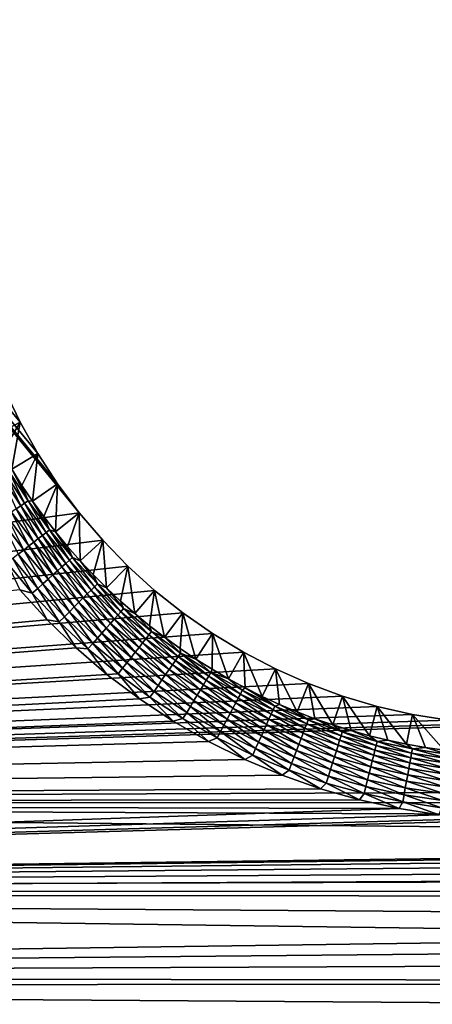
# Model space of a CAD drawing. Extents: x -255 to 255, y -598 to 598.
# Tile 118 of 201: x -112 to -84, y 50 to 118. Entities that reach past the tile are written whole.
import ezdxf

# ---------------------------------------------------------------- set-up
doc = ezdxf.new("R2010")
doc.units = 0
doc.header["$LTSCALE"] = 21.359881
for name, color, linetype in [('1', 7, 'CONTINUOUS'), ('2', 7, 'CONTINUOUS'), ('23', 7, 'CONTINUOUS'), ('46', 7, 'CONTINUOUS')]:
    doc.layers.add(name, color=color, linetype=linetype)

msp = doc.modelspace()

# ---------------------------------------------------------------- linework, layer by layer
at = {"layer": '1', "color": 7, "linetype": 'CONTINUOUS'}
for points in [[(-255, 64), (-255, 264.3), (-108.081, 84.103), (-255, 64)], [(-108.081, 84.103), (-255, 264.3), (-109.578, 86.109), (-108.081, 84.103)], [(-109.578, 86.109), (-255, 264.3), (-110.943, 88.207), (-109.578, 86.109)], [(-110.943, 88.207), (-255, 264.3), (-112.172, 90.388), (-110.943, 88.207)], [(-112.172, 90.388), (-255, 264.3), (-113.258, 92.643), (-112.172, 90.388)], [(-106.458, 82.197), (-255, 64), (-108.081, 84.103), (-106.458, 82.197)], [(-104.716, 80.398), (-255, 64), (-106.458, 82.197), (-104.716, 80.398)], [(-102.863, 78.716), (-255, 64), (-104.716, 80.398), (-102.863, 78.716)], [(-100.906, 77.155), (-255, 64), (-102.863, 78.716), (-100.906, 77.155)], [(-98.853, 75.723), (-255, 64), (-100.906, 77.155), (-98.853, 75.723)], [(-96.713, 74.425), (-255, 64), (-98.853, 75.723), (-96.713, 74.425)], [(-94.493, 73.267), (-255, 64), (-96.713, 74.425), (-94.493, 73.267)], [(-92.204, 72.254), (-255, 64), (-94.493, 73.267), (-92.204, 72.254)], [(-89.855, 71.389), (-255, 64), (-92.204, 72.254), (-89.855, 71.389)], [(-87.455, 70.677), (-255, 64), (-89.855, 71.389), (-87.455, 70.677)], [(-85.015, 70.12), (-255, 64), (-87.455, 70.677), (-85.015, 70.12)], [(-82.544, 69.721), (-255, 64), (-85.015, 70.12), (-82.544, 69.721)], [(-80.052, 69.48), (-255, 64), (-82.544, 69.721), (-80.052, 69.48)], [(-77.55, 69.4), (-255, 64), (-80.052, 69.48), (-77.55, 69.4)], [(153.05, 65.64), (-255, 64), (-77.55, 69.4), (153.05, 65.64)], [(159.183, 63.996), (-255, 64), (153.05, 65.64), (159.183, 63.996)], [(-254.849, 57.653), (-255, 64), (171.18, 59.844), (-254.849, 57.653)], [(171.18, 59.844), (-255, 64), (165.231, 62.063), (171.18, 59.844)], [(165.231, 62.063), (-255, 64), (159.183, 63.996), (165.231, 62.063)], [(177.016, 57.345), (-254.849, 57.653), (171.18, 59.844), (177.016, 57.345)], [(-254.396, 51.32), (-254.849, 57.653), (188.3, 51.528), (-254.396, 51.32)], [(188.3, 51.528), (-254.849, 57.653), (182.727, 54.571), (188.3, 51.528)], [(182.727, 54.571), (-254.849, 57.653), (177.016, 57.345), (182.727, 54.571)], [(193.721, 48.223), (-254.396, 51.32), (188.3, 51.528), (193.721, 48.223)], [(-253.642, 45.015), (-254.396, 51.32), (193.721, 48.223), (-253.642, 45.015)]]:
    msp.add_3dface(points, dxfattribs=at)
at = {"layer": '2', "color": 7, "linetype": 'CONTINUOUS'}
for points in [[(-110.311, 252.882, 7), (-112.205, 254.96, 7), (-248.416, 64, 7), (-110.311, 252.882, 7)], [(-108.293, 250.926, 7), (-110.311, 252.882, 7), (-248.416, 64, 7), (-108.293, 250.926, 7)], [(-106.159, 249.097, 7), (-108.293, 250.926, 7), (-248.416, 64, 7), (-106.159, 249.097, 7)], [(-103.916, 247.404, 7), (-106.159, 249.097, 7), (-248.416, 64, 7), (-103.916, 247.404, 7)], [(-101.573, 245.851, 7), (-103.916, 247.404, 7), (-248.416, 64, 7), (-101.573, 245.851, 7)], [(-99.139, 244.446, 7), (-101.573, 245.851, 7), (-248.416, 64, 7), (-99.139, 244.446, 7)], [(-96.623, 243.193, 7), (-99.139, 244.446, 7), (-248.416, 64, 7), (-96.623, 243.193, 7)], [(-94.035, 242.097, 7), (-96.623, 243.193, 7), (-248.416, 64, 7), (-94.035, 242.097, 7)], [(-91.384, 241.163, 7), (-94.035, 242.097, 7), (-248.416, 64, 7), (-91.384, 241.163, 7)], [(-88.681, 240.394, 7), (-91.384, 241.163, 7), (-248.416, 64, 7), (-88.681, 240.394, 7)], [(-85.935, 239.793, 7), (-88.681, 240.394, 7), (-248.416, 64, 7), (-85.935, 239.793, 7)], [(-83.158, 239.362, 7), (-85.935, 239.793, 7), (-248.416, 64, 7), (-83.158, 239.362, 7)], [(-80.359, 239.102, 7), (-83.158, 239.362, 7), (-248.416, 64, 7), (-80.359, 239.102, 7)], [(-77.55, 239.016, 7), (-80.359, 239.102, 7), (-248.416, 64, 7), (-77.55, 239.016, 7)], [(-99.139, 148.654, 7), (-77.55, 239.016, 7), (-248.416, 64, 7), (-99.139, 148.654, 7)], [(-101.573, 147.249, 7), (-99.139, 148.654, 7), (-248.416, 64, 7), (-101.573, 147.249, 7)], [(-103.916, 145.696, 7), (-101.573, 147.249, 7), (-248.416, 64, 7), (-103.916, 145.696, 7)], [(-106.159, 144.003, 7), (-103.916, 145.696, 7), (-248.416, 64, 7), (-106.159, 144.003, 7)], [(-108.293, 142.174, 7), (-106.159, 144.003, 7), (-248.416, 64, 7), (-108.293, 142.174, 7)], [(-110.311, 140.218, 7), (-108.293, 142.174, 7), (-248.416, 64, 7), (-110.311, 140.218, 7)], [(-112.205, 138.14, 7), (-110.311, 140.218, 7), (-248.416, 64, 7), (-112.205, 138.14, 7)], [(-110.311, 76.682, 7), (-112.205, 78.76, 7), (-248.416, 64, 7), (-110.311, 76.682, 7)], [(-108.293, 74.726, 7), (-110.311, 76.682, 7), (-248.416, 64, 7), (-108.293, 74.726, 7)], [(-106.159, 72.897, 7), (-108.293, 74.726, 7), (-248.416, 64, 7), (-106.159, 72.897, 7)], [(-103.916, 71.204, 7), (-106.159, 72.897, 7), (-248.416, 64, 7), (-103.916, 71.204, 7)], [(-101.573, 69.651, 7), (-103.916, 71.204, 7), (-248.416, 64, 7), (-101.573, 69.651, 7)], [(-99.139, 68.246, 7), (-101.573, 69.651, 7), (-248.416, 64, 7), (-99.139, 68.246, 7)], [(-96.623, 66.993, 7), (-99.139, 68.246, 7), (-248.416, 64, 7), (-96.623, 66.993, 7)], [(-94.035, 65.897, 7), (-96.623, 66.993, 7), (-248.416, 64, 7), (-94.035, 65.897, 7)], [(-91.384, 64.963, 7), (-94.035, 65.897, 7), (-248.416, 64, 7), (-91.384, 64.963, 7)], [(-88.681, 64.194, 7), (-91.384, 64.963, 7), (-248.416, 64, 7), (-88.681, 64.194, 7)], [(-85.935, 63.593, 7), (-88.681, 64.194, 7), (-248.416, 64, 7), (-85.935, 63.593, 7)], [(-248.272, 57.966, 7), (-85.935, 63.593, 7), (-248.416, 64, 7), (-248.272, 57.966, 7)], [(-83.158, 63.162, 7), (-85.935, 63.593, 7), (-248.272, 57.966, 7), (-83.158, 63.162, 7)], [(-80.359, 62.902, 7), (-83.158, 63.162, 7), (-248.272, 57.966, 7), (-80.359, 62.902, 7)], [(-77.55, 62.816, 7), (-80.359, 62.902, 7), (-248.272, 57.966, 7), (-77.55, 62.816, 7)], [(121.6, 62.816, 7), (-77.55, 62.816, 7), (-248.272, 57.966, 7), (121.6, 62.816, 7)], [(127.634, 62.672, 7), (121.6, 62.816, 7), (-248.272, 57.966, 7), (127.634, 62.672, 7)], [(133.655, 62.242, 7), (127.634, 62.672, 7), (-248.272, 57.966, 7), (133.655, 62.242, 7)], [(139.648, 61.525, 7), (133.655, 62.242, 7), (-248.272, 57.966, 7), (139.648, 61.525, 7)], [(145.6, 60.524, 7), (139.648, 61.525, 7), (-248.272, 57.966, 7), (145.6, 60.524, 7)], [(151.498, 59.241, 7), (145.6, 60.524, 7), (-248.272, 57.966, 7), (151.498, 59.241, 7)], [(157.328, 57.679, 7), (151.498, 59.241, 7), (-248.272, 57.966, 7), (157.328, 57.679, 7)], [(-247.842, 51.945, 7), (157.328, 57.679, 7), (-248.272, 57.966, 7), (-247.842, 51.945, 7)], [(163.077, 55.841, 7), (157.328, 57.679, 7), (-247.842, 51.945, 7), (163.077, 55.841, 7)], [(168.733, 53.732, 7), (163.077, 55.841, 7), (-247.842, 51.945, 7), (168.733, 53.732, 7)], [(174.281, 51.356, 7), (168.733, 53.732, 7), (-247.842, 51.945, 7), (174.281, 51.356, 7)], [(-247.125, 45.952, 7), (174.281, 51.356, 7), (-247.842, 51.945, 7), (-247.125, 45.952, 7)], [(179.71, 48.718, 7), (174.281, 51.356, 7), (-247.125, 45.952, 7), (179.71, 48.718, 7)]]:
    msp.add_3dface(points, dxfattribs=at)
at = {"layer": '23', "color": 7, "linetype": 'CONTINUOUS'}
for points in [[(-112.172, 90.388), (-113.258, 92.643), (-114.042, 89.412, 4.231), (-112.172, 90.388)], [(-113.413, 88.252, 4.231), (-112.172, 90.388), (-114.042, 89.412, 4.231), (-113.413, 88.252, 4.231)], [(-112.747, 87.113, 4.231), (-112.172, 90.388), (-113.413, 88.252, 4.231), (-112.747, 87.113, 4.231)], [(-110.943, 88.207), (-112.172, 90.388), (-112.747, 87.113, 4.231), (-110.943, 88.207)], [(-112.045, 85.996, 4.231), (-110.943, 88.207), (-112.747, 87.113, 4.231), (-112.045, 85.996, 4.231)], [(-111.308, 84.902, 4.231), (-110.943, 88.207), (-112.045, 85.996, 4.231), (-111.308, 84.902, 4.231)], [(-109.578, 86.109), (-110.943, 88.207), (-111.308, 84.902, 4.231), (-109.578, 86.109)], [(-110.536, 83.832, 4.231), (-109.578, 86.109), (-111.308, 84.902, 4.231), (-110.536, 83.832, 4.231)], [(-109.73, 82.787, 4.231), (-109.578, 86.109), (-110.536, 83.832, 4.231), (-109.73, 82.787, 4.231)], [(-108.081, 84.103), (-109.578, 86.109), (-109.73, 82.787, 4.231), (-108.081, 84.103)], [(-108.891, 81.769, 4.231), (-108.081, 84.103), (-109.73, 82.787, 4.231), (-108.891, 81.769, 4.231)], [(-108.019, 80.778, 4.231), (-108.081, 84.103), (-108.891, 81.769, 4.231), (-108.019, 80.778, 4.231)], [(-106.458, 82.197), (-108.081, 84.103), (-108.019, 80.778, 4.231), (-106.458, 82.197)], [(-107.117, 79.816, 4.231), (-106.458, 82.197), (-108.019, 80.778, 4.231), (-107.117, 79.816, 4.231)], [(-106.184, 78.883, 4.231), (-106.458, 82.197), (-107.117, 79.816, 4.231), (-106.184, 78.883, 4.231)], [(-104.716, 80.398), (-106.458, 82.197), (-106.184, 78.883, 4.231), (-104.716, 80.398)], [(-105.222, 77.981, 4.231), (-104.716, 80.398), (-106.184, 78.883, 4.231), (-105.222, 77.981, 4.231)], [(-104.231, 77.109, 4.231), (-104.716, 80.398), (-105.222, 77.981, 4.231), (-104.231, 77.109, 4.231)], [(-102.863, 78.716), (-104.716, 80.398), (-104.231, 77.109, 4.231), (-102.863, 78.716)], [(-103.213, 76.27, 4.231), (-102.863, 78.716), (-104.231, 77.109, 4.231), (-103.213, 76.27, 4.231)], [(-102.168, 75.464, 4.231), (-102.863, 78.716), (-103.213, 76.27, 4.231), (-102.168, 75.464, 4.231)], [(-100.906, 77.155), (-102.863, 78.716), (-102.168, 75.464, 4.231), (-100.906, 77.155)], [(-101.098, 74.692, 4.231), (-100.906, 77.155), (-102.168, 75.464, 4.231), (-101.098, 74.692, 4.231)], [(-100.004, 73.955, 4.231), (-100.906, 77.155), (-101.098, 74.692, 4.231), (-100.004, 73.955, 4.231)], [(-98.853, 75.723), (-100.906, 77.155), (-100.004, 73.955, 4.231), (-98.853, 75.723)], [(-98.887, 73.253, 4.231), (-98.853, 75.723), (-100.004, 73.955, 4.231), (-98.887, 73.253, 4.231)], [(-97.748, 72.587, 4.231), (-98.853, 75.723), (-98.887, 73.253, 4.231), (-97.748, 72.587, 4.231)], [(-96.713, 74.425), (-98.853, 75.723), (-97.748, 72.587, 4.231), (-96.713, 74.425)], [(-96.588, 71.958, 4.231), (-96.713, 74.425), (-97.748, 72.587, 4.231), (-96.588, 71.958, 4.231)], [(-94.493, 73.267), (-96.713, 74.425), (-95.408, 71.367, 4.231), (-94.493, 73.267)], [(-95.408, 71.367, 4.231), (-96.713, 74.425), (-96.588, 71.958, 4.231), (-95.408, 71.367, 4.231)], [(-94.211, 70.813, 4.231), (-94.493, 73.267), (-95.408, 71.367, 4.231), (-94.211, 70.813, 4.231)], [(-92.204, 72.254), (-94.493, 73.267), (-92.996, 70.299, 4.231), (-92.204, 72.254)], [(-92.996, 70.299, 4.231), (-94.493, 73.267), (-94.211, 70.813, 4.231), (-92.996, 70.299, 4.231)], [(-91.765, 69.823, 4.231), (-92.204, 72.254), (-92.996, 70.299, 4.231), (-91.765, 69.823, 4.231)], [(-89.855, 71.389), (-92.204, 72.254), (-90.52, 69.387, 4.231), (-89.855, 71.389)], [(-90.52, 69.387, 4.231), (-92.204, 72.254), (-91.765, 69.823, 4.231), (-90.52, 69.387, 4.231)], [(-89.261, 68.992, 4.231), (-89.855, 71.389), (-90.52, 69.387, 4.231), (-89.261, 68.992, 4.231)], [(-87.455, 70.677), (-89.855, 71.389), (-87.99, 68.637, 4.231), (-87.455, 70.677)], [(-87.99, 68.637, 4.231), (-89.855, 71.389), (-89.261, 68.992, 4.231), (-87.99, 68.637, 4.231)], [(-86.709, 68.322, 4.231), (-87.455, 70.677), (-87.99, 68.637, 4.231), (-86.709, 68.322, 4.231)], [(-85.015, 70.12), (-87.455, 70.677), (-85.418, 68.05, 4.231), (-85.015, 70.12)], [(-85.418, 68.05, 4.231), (-87.455, 70.677), (-86.709, 68.322, 4.231), (-85.418, 68.05, 4.231)], [(-84.119, 67.818, 4.231), (-85.015, 70.12), (-85.418, 68.05, 4.231), (-84.119, 67.818, 4.231)], [(-82.544, 69.721), (-85.015, 70.12), (-82.813, 67.628, 4.231), (-82.544, 69.721)], [(-82.813, 67.628, 4.231), (-85.015, 70.12), (-84.119, 67.818, 4.231), (-82.813, 67.628, 4.231)]]:
    msp.add_3dface(points, dxfattribs=at)
at = {"layer": '46', "color": 7, "linetype": 'CONTINUOUS'}
for points in [[(-113.513, 86.709, 5.459), (-112.135, 84.578, 5.459), (-113.231, 86.88, 5.078), (-113.513, 86.709, 5.459)], [(-113.513, 86.709, 5.459), (-112.437, 84.369, 5.805), (-112.135, 84.578, 5.459), (-113.513, 86.709, 5.459)], [(-113.231, 86.88, 5.078), (-111.864, 84.765, 5.078), (-112.983, 87.03, 4.666), (-113.231, 86.88, 5.078)], [(-113.231, 86.88, 5.078), (-112.135, 84.578, 5.459), (-111.864, 84.765, 5.078), (-113.231, 86.88, 5.078)], [(-112.747, 87.113, 4.231), (-112.983, 87.03, 4.666), (-111.625, 84.93, 4.666), (-112.747, 87.113, 4.231)], [(-112.983, 87.03, 4.666), (-111.864, 84.765, 5.078), (-111.625, 84.93, 4.666), (-112.983, 87.03, 4.666)], [(-112.045, 85.996, 4.231), (-112.747, 87.113, 4.231), (-111.625, 84.93, 4.666), (-112.045, 85.996, 4.231)], [(-111.308, 84.902, 4.231), (-112.045, 85.996, 4.231), (-111.625, 84.93, 4.666), (-111.308, 84.902, 4.231)], [(-112.135, 84.578, 5.459), (-110.631, 82.533, 5.459), (-111.864, 84.765, 5.078), (-112.135, 84.578, 5.459)], [(-111.864, 84.765, 5.078), (-110.371, 82.736, 5.078), (-111.625, 84.93, 4.666), (-111.864, 84.765, 5.078)], [(-111.864, 84.765, 5.078), (-110.631, 82.533, 5.459), (-110.371, 82.736, 5.078), (-111.864, 84.765, 5.078)], [(-111.308, 84.902, 4.231), (-111.625, 84.93, 4.666), (-110.143, 82.915, 4.666), (-111.308, 84.902, 4.231)], [(-111.625, 84.93, 4.666), (-110.371, 82.736, 5.078), (-110.143, 82.915, 4.666), (-111.625, 84.93, 4.666)], [(-110.536, 83.832, 4.231), (-111.308, 84.902, 4.231), (-110.143, 82.915, 4.666), (-110.536, 83.832, 4.231)], [(-113.118, 83.899, 6.378), (-111.571, 81.796, 6.378), (-112.766, 84.142, 6.112), (-113.118, 83.899, 6.378)], [(-112.766, 84.142, 6.112), (-111.234, 82.06, 6.112), (-112.437, 84.369, 5.805), (-112.766, 84.142, 6.112)], [(-112.766, 84.142, 6.112), (-111.571, 81.796, 6.378), (-111.234, 82.06, 6.112), (-112.766, 84.142, 6.112)], [(-112.437, 84.369, 5.805), (-110.919, 82.307, 5.805), (-112.135, 84.578, 5.459), (-112.437, 84.369, 5.805)], [(-112.437, 84.369, 5.805), (-111.234, 82.06, 6.112), (-110.919, 82.307, 5.805), (-112.437, 84.369, 5.805)], [(-112.135, 84.578, 5.459), (-110.919, 82.307, 5.805), (-110.631, 82.533, 5.459), (-112.135, 84.578, 5.459)], [(-113.491, 83.642, 6.599), (-111.928, 81.517, 6.599), (-113.118, 83.899, 6.378), (-113.491, 83.642, 6.599)], [(-113.491, 83.642, 6.599), (-112.3, 81.225, 6.773), (-111.928, 81.517, 6.599), (-113.491, 83.642, 6.599)], [(-113.118, 83.899, 6.378), (-111.928, 81.517, 6.599), (-111.571, 81.796, 6.378), (-113.118, 83.899, 6.378)], [(-109.73, 82.787, 4.231), (-110.536, 83.832, 4.231), (-110.143, 82.915, 4.666), (-109.73, 82.787, 4.231)], [(-110.631, 82.533, 5.459), (-109.005, 80.583, 5.459), (-110.371, 82.736, 5.078), (-110.631, 82.533, 5.459)], [(-110.371, 82.736, 5.078), (-108.758, 80.802, 5.078), (-110.143, 82.915, 4.666), (-110.371, 82.736, 5.078)], [(-110.371, 82.736, 5.078), (-109.005, 80.583, 5.459), (-108.758, 80.802, 5.078), (-110.371, 82.736, 5.078)], [(-109.73, 82.787, 4.231), (-110.143, 82.915, 4.666), (-108.541, 80.994, 4.666), (-109.73, 82.787, 4.231)], [(-110.143, 82.915, 4.666), (-108.758, 80.802, 5.078), (-108.541, 80.994, 4.666), (-110.143, 82.915, 4.666)], [(-108.891, 81.769, 4.231), (-109.73, 82.787, 4.231), (-108.541, 80.994, 4.666), (-108.891, 81.769, 4.231)], [(-111.571, 81.796, 6.378), (-109.9, 79.791, 6.378), (-111.234, 82.06, 6.112), (-111.571, 81.796, 6.378)], [(-111.234, 82.06, 6.112), (-109.579, 80.075, 6.112), (-110.919, 82.307, 5.805), (-111.234, 82.06, 6.112)], [(-111.234, 82.06, 6.112), (-109.9, 79.791, 6.378), (-109.579, 80.075, 6.112), (-111.234, 82.06, 6.112)], [(-110.919, 82.307, 5.805), (-109.28, 80.34, 5.805), (-110.631, 82.533, 5.459), (-110.919, 82.307, 5.805)], [(-110.919, 82.307, 5.805), (-109.579, 80.075, 6.112), (-109.28, 80.34, 5.805), (-110.919, 82.307, 5.805)], [(-110.631, 82.533, 5.459), (-109.28, 80.34, 5.805), (-109.005, 80.583, 5.459), (-110.631, 82.533, 5.459)], [(-112.3, 81.225, 6.773), (-110.593, 79.177, 6.773), (-111.928, 81.517, 6.599), (-112.3, 81.225, 6.773)], [(-111.928, 81.517, 6.599), (-110.239, 79.49, 6.599), (-111.571, 81.796, 6.378), (-111.928, 81.517, 6.599)], [(-111.928, 81.517, 6.599), (-110.593, 79.177, 6.773), (-110.239, 79.49, 6.599), (-111.928, 81.517, 6.599)], [(-111.571, 81.796, 6.378), (-110.239, 79.49, 6.599), (-109.9, 79.791, 6.378), (-111.571, 81.796, 6.378)], [(-108.019, 80.778, 4.231), (-108.891, 81.769, 4.231), (-108.541, 80.994, 4.666), (-108.019, 80.778, 4.231)], [(-113.077, 80.617, 6.975), (-111.331, 78.522, 6.975), (-112.684, 80.924, 6.899), (-113.077, 80.617, 6.975)], [(-113.077, 80.617, 6.975), (-112.205, 78.76, 7), (-111.331, 78.522, 6.975), (-113.077, 80.617, 6.975)], [(-112.684, 80.924, 6.899), (-110.958, 78.853, 6.899), (-112.3, 81.225, 6.773), (-112.684, 80.924, 6.899)], [(-112.684, 80.924, 6.899), (-111.331, 78.522, 6.975), (-110.958, 78.853, 6.899), (-112.684, 80.924, 6.899)], [(-112.3, 81.225, 6.773), (-110.958, 78.853, 6.899), (-110.593, 79.177, 6.773), (-112.3, 81.225, 6.773)], [(-109.28, 80.34, 5.805), (-107.525, 78.475, 5.805), (-109.005, 80.583, 5.459), (-109.28, 80.34, 5.805)], [(-109.005, 80.583, 5.459), (-107.265, 78.735, 5.459), (-108.758, 80.802, 5.078), (-109.005, 80.583, 5.459)], [(-109.005, 80.583, 5.459), (-107.525, 78.475, 5.805), (-107.265, 78.735, 5.459), (-109.005, 80.583, 5.459)], [(-108.758, 80.802, 5.078), (-107.032, 78.968, 5.078), (-108.541, 80.994, 4.666), (-108.758, 80.802, 5.078)], [(-108.758, 80.802, 5.078), (-107.265, 78.735, 5.459), (-107.032, 78.968, 5.078), (-108.758, 80.802, 5.078)], [(-108.019, 80.778, 4.231), (-108.541, 80.994, 4.666), (-106.827, 79.173, 4.666), (-108.019, 80.778, 4.231)], [(-108.541, 80.994, 4.666), (-107.032, 78.968, 5.078), (-106.827, 79.173, 4.666), (-108.541, 80.994, 4.666)], [(-107.117, 79.816, 4.231), (-108.019, 80.778, 4.231), (-106.827, 79.173, 4.666), (-107.117, 79.816, 4.231)], [(-109.9, 79.791, 6.378), (-108.11, 77.89, 6.378), (-109.579, 80.075, 6.112), (-109.9, 79.791, 6.378)], [(-109.579, 80.075, 6.112), (-107.807, 78.193, 6.112), (-109.28, 80.34, 5.805), (-109.579, 80.075, 6.112)], [(-109.579, 80.075, 6.112), (-108.11, 77.89, 6.378), (-107.807, 78.193, 6.112), (-109.579, 80.075, 6.112)], [(-109.28, 80.34, 5.805), (-107.807, 78.193, 6.112), (-107.525, 78.475, 5.805), (-109.28, 80.34, 5.805)], [(-110.593, 79.177, 6.773), (-108.765, 77.235, 6.773), (-110.239, 79.49, 6.599), (-110.593, 79.177, 6.773)], [(-110.239, 79.49, 6.599), (-108.431, 77.569, 6.599), (-109.9, 79.791, 6.378), (-110.239, 79.49, 6.599)], [(-110.239, 79.49, 6.599), (-108.765, 77.235, 6.773), (-108.431, 77.569, 6.599), (-110.239, 79.49, 6.599)], [(-109.9, 79.791, 6.378), (-108.431, 77.569, 6.599), (-108.11, 77.89, 6.378), (-109.9, 79.791, 6.378)], [(-106.184, 78.883, 4.231), (-107.117, 79.816, 4.231), (-106.827, 79.173, 4.666), (-106.184, 78.883, 4.231)], [(-112.205, 78.76, 7), (-110.311, 76.682, 7), (-111.331, 78.522, 6.975), (-112.205, 78.76, 7)], [(-111.331, 78.522, 6.975), (-109.463, 76.537, 6.975), (-110.958, 78.853, 6.899), (-111.331, 78.522, 6.975)], [(-111.331, 78.522, 6.975), (-110.311, 76.682, 7), (-109.463, 76.537, 6.975), (-111.331, 78.522, 6.975)], [(-110.958, 78.853, 6.899), (-109.11, 76.89, 6.899), (-110.593, 79.177, 6.773), (-110.958, 78.853, 6.899)], [(-110.958, 78.853, 6.899), (-109.463, 76.537, 6.975), (-109.11, 76.89, 6.899), (-110.958, 78.853, 6.899)], [(-110.593, 79.177, 6.773), (-109.11, 76.89, 6.899), (-108.765, 77.235, 6.773), (-110.593, 79.177, 6.773)], [(-107.525, 78.475, 5.805), (-105.66, 76.72, 5.805), (-107.265, 78.735, 5.459), (-107.525, 78.475, 5.805)], [(-107.265, 78.735, 5.459), (-105.417, 76.995, 5.459), (-107.032, 78.968, 5.078), (-107.265, 78.735, 5.459)], [(-107.265, 78.735, 5.459), (-105.66, 76.72, 5.805), (-105.417, 76.995, 5.459), (-107.265, 78.735, 5.459)], [(-107.032, 78.968, 5.078), (-105.198, 77.242, 5.078), (-106.827, 79.173, 4.666), (-107.032, 78.968, 5.078)], [(-107.032, 78.968, 5.078), (-105.417, 76.995, 5.459), (-105.198, 77.242, 5.078), (-107.032, 78.968, 5.078)], [(-106.184, 78.883, 4.231), (-106.827, 79.173, 4.666), (-105.006, 77.459, 4.666), (-106.184, 78.883, 4.231)], [(-106.827, 79.173, 4.666), (-105.198, 77.242, 5.078), (-105.006, 77.459, 4.666), (-106.827, 79.173, 4.666)], [(-105.222, 77.981, 4.231), (-106.184, 78.883, 4.231), (-105.006, 77.459, 4.666), (-105.222, 77.981, 4.231)], [(-108.431, 77.569, 6.599), (-106.51, 75.761, 6.599), (-108.11, 77.89, 6.378), (-108.431, 77.569, 6.599)], [(-108.11, 77.89, 6.378), (-106.209, 76.1, 6.378), (-107.807, 78.193, 6.112), (-108.11, 77.89, 6.378)], [(-108.11, 77.89, 6.378), (-106.51, 75.761, 6.599), (-106.209, 76.1, 6.378), (-108.11, 77.89, 6.378)], [(-107.807, 78.193, 6.112), (-105.925, 76.421, 6.112), (-107.525, 78.475, 5.805), (-107.807, 78.193, 6.112)], [(-107.807, 78.193, 6.112), (-106.209, 76.1, 6.378), (-105.925, 76.421, 6.112), (-107.807, 78.193, 6.112)], [(-107.525, 78.475, 5.805), (-105.925, 76.421, 6.112), (-105.66, 76.72, 5.805), (-107.525, 78.475, 5.805)], [(-104.231, 77.109, 4.231), (-105.222, 77.981, 4.231), (-105.006, 77.459, 4.666), (-104.231, 77.109, 4.231)], [(-109.11, 76.89, 6.899), (-107.147, 75.042, 6.899), (-108.765, 77.235, 6.773), (-109.11, 76.89, 6.899)], [(-108.765, 77.235, 6.773), (-106.823, 75.407, 6.773), (-108.431, 77.569, 6.599), (-108.765, 77.235, 6.773)], [(-108.765, 77.235, 6.773), (-107.147, 75.042, 6.899), (-106.823, 75.407, 6.773), (-108.765, 77.235, 6.773)], [(-108.431, 77.569, 6.599), (-106.823, 75.407, 6.773), (-106.51, 75.761, 6.599), (-108.431, 77.569, 6.599)], [(-105.417, 76.995, 5.459), (-103.467, 75.369, 5.459), (-105.198, 77.242, 5.078), (-105.417, 76.995, 5.459)], [(-105.198, 77.242, 5.078), (-103.264, 75.629, 5.078), (-105.006, 77.459, 4.666), (-105.198, 77.242, 5.078)], [(-105.198, 77.242, 5.078), (-103.467, 75.369, 5.459), (-103.264, 75.629, 5.078), (-105.198, 77.242, 5.078)], [(-104.231, 77.109, 4.231), (-105.006, 77.459, 4.666), (-103.085, 75.857, 4.666), (-104.231, 77.109, 4.231)], [(-105.006, 77.459, 4.666), (-103.264, 75.629, 5.078), (-103.085, 75.857, 4.666), (-105.006, 77.459, 4.666)], [(-110.311, 76.682, 7), (-108.293, 74.726, 7), (-109.463, 76.537, 6.975), (-110.311, 76.682, 7)], [(-109.463, 76.537, 6.975), (-107.478, 74.669, 6.975), (-109.11, 76.89, 6.899), (-109.463, 76.537, 6.975)], [(-109.463, 76.537, 6.975), (-108.293, 74.726, 7), (-107.478, 74.669, 6.975), (-109.463, 76.537, 6.975)], [(-109.11, 76.89, 6.899), (-107.478, 74.669, 6.975), (-107.147, 75.042, 6.899), (-109.11, 76.89, 6.899)], [(-105.925, 76.421, 6.112), (-103.94, 74.766, 6.112), (-105.66, 76.72, 5.805), (-105.925, 76.421, 6.112)], [(-105.66, 76.72, 5.805), (-103.693, 75.081, 5.805), (-105.417, 76.995, 5.459), (-105.66, 76.72, 5.805)], [(-105.66, 76.72, 5.805), (-103.94, 74.766, 6.112), (-103.693, 75.081, 5.805), (-105.66, 76.72, 5.805)], [(-105.417, 76.995, 5.459), (-103.693, 75.081, 5.805), (-103.467, 75.369, 5.459), (-105.417, 76.995, 5.459)], [(-103.213, 76.27, 4.231), (-104.231, 77.109, 4.231), (-103.085, 75.857, 4.666), (-103.213, 76.27, 4.231)], [(-106.51, 75.761, 6.599), (-104.483, 74.072, 6.599), (-106.209, 76.1, 6.378), (-106.51, 75.761, 6.599)], [(-106.209, 76.1, 6.378), (-104.204, 74.429, 6.378), (-105.925, 76.421, 6.112), (-106.209, 76.1, 6.378)], [(-106.209, 76.1, 6.378), (-104.483, 74.072, 6.599), (-104.204, 74.429, 6.378), (-106.209, 76.1, 6.378)], [(-105.925, 76.421, 6.112), (-104.204, 74.429, 6.378), (-103.94, 74.766, 6.112), (-105.925, 76.421, 6.112)], [(-103.264, 75.629, 5.078), (-101.235, 74.136, 5.078), (-103.085, 75.857, 4.666), (-103.264, 75.629, 5.078)], [(-102.168, 75.464, 4.231), (-103.213, 76.27, 4.231), (-103.085, 75.857, 4.666), (-102.168, 75.464, 4.231)], [(-102.168, 75.464, 4.231), (-103.085, 75.857, 4.666), (-101.07, 74.375, 4.666), (-102.168, 75.464, 4.231)], [(-103.085, 75.857, 4.666), (-101.235, 74.136, 5.078), (-101.07, 74.375, 4.666), (-103.085, 75.857, 4.666)], [(-107.147, 75.042, 6.899), (-105.076, 73.316, 6.899), (-106.823, 75.407, 6.773), (-107.147, 75.042, 6.899)], [(-106.823, 75.407, 6.773), (-104.775, 73.7, 6.773), (-106.51, 75.761, 6.599), (-106.823, 75.407, 6.773)], [(-106.823, 75.407, 6.773), (-105.076, 73.316, 6.899), (-104.775, 73.7, 6.773), (-106.823, 75.407, 6.773)], [(-106.51, 75.761, 6.599), (-104.775, 73.7, 6.773), (-104.483, 74.072, 6.599), (-106.51, 75.761, 6.599)], [(-103.693, 75.081, 5.805), (-101.631, 73.563, 5.805), (-103.467, 75.369, 5.459), (-103.693, 75.081, 5.805)], [(-103.467, 75.369, 5.459), (-101.422, 73.865, 5.459), (-103.264, 75.629, 5.078), (-103.467, 75.369, 5.459)], [(-103.467, 75.369, 5.459), (-101.631, 73.563, 5.805), (-101.422, 73.865, 5.459), (-103.467, 75.369, 5.459)], [(-103.264, 75.629, 5.078), (-101.422, 73.865, 5.459), (-101.235, 74.136, 5.078), (-103.264, 75.629, 5.078)], [(-101.098, 74.692, 4.231), (-102.168, 75.464, 4.231), (-101.07, 74.375, 4.666), (-101.098, 74.692, 4.231)], [(-108.293, 74.726, 7), (-106.159, 72.897, 7), (-107.478, 74.669, 6.975), (-108.293, 74.726, 7)], [(-107.478, 74.669, 6.975), (-105.383, 72.923, 6.975), (-107.147, 75.042, 6.899), (-107.478, 74.669, 6.975)], [(-107.478, 74.669, 6.975), (-106.159, 72.897, 7), (-105.383, 72.923, 6.975), (-107.478, 74.669, 6.975)], [(-107.147, 75.042, 6.899), (-105.383, 72.923, 6.975), (-105.076, 73.316, 6.899), (-107.147, 75.042, 6.899)], [(-104.483, 74.072, 6.599), (-102.358, 72.509, 6.599), (-104.204, 74.429, 6.378), (-104.483, 74.072, 6.599)], [(-104.204, 74.429, 6.378), (-102.101, 72.882, 6.378), (-103.94, 74.766, 6.112), (-104.204, 74.429, 6.378)], [(-104.204, 74.429, 6.378), (-102.358, 72.509, 6.599), (-102.101, 72.882, 6.378), (-104.204, 74.429, 6.378)], [(-103.94, 74.766, 6.112), (-101.858, 73.234, 6.112), (-103.693, 75.081, 5.805), (-103.94, 74.766, 6.112)], [(-103.94, 74.766, 6.112), (-102.101, 72.882, 6.378), (-101.858, 73.234, 6.112), (-103.94, 74.766, 6.112)], [(-103.693, 75.081, 5.805), (-101.858, 73.234, 6.112), (-101.631, 73.563, 5.805), (-103.693, 75.081, 5.805)], [(-100.004, 73.955, 4.231), (-101.098, 74.692, 4.231), (-101.07, 74.375, 4.666), (-100.004, 73.955, 4.231)], [(-104.775, 73.7, 6.773), (-102.627, 72.12, 6.773), (-104.483, 74.072, 6.599), (-104.775, 73.7, 6.773)], [(-104.483, 74.072, 6.599), (-102.627, 72.12, 6.773), (-102.358, 72.509, 6.599), (-104.483, 74.072, 6.599)], [(-101.631, 73.563, 5.805), (-99.48, 72.173, 5.805), (-101.422, 73.865, 5.459), (-101.631, 73.563, 5.805)], [(-101.422, 73.865, 5.459), (-99.291, 72.487, 5.459), (-101.235, 74.136, 5.078), (-101.422, 73.865, 5.459)], [(-101.422, 73.865, 5.459), (-99.48, 72.173, 5.805), (-99.291, 72.487, 5.459), (-101.422, 73.865, 5.459)], [(-101.235, 74.136, 5.078), (-99.12, 72.769, 5.078), (-101.07, 74.375, 4.666), (-101.235, 74.136, 5.078)], [(-101.235, 74.136, 5.078), (-99.291, 72.487, 5.459), (-99.12, 72.769, 5.078), (-101.235, 74.136, 5.078)], [(-100.004, 73.955, 4.231), (-101.07, 74.375, 4.666), (-98.97, 73.017, 4.666), (-100.004, 73.955, 4.231)], [(-101.07, 74.375, 4.666), (-99.12, 72.769, 5.078), (-98.97, 73.017, 4.666), (-101.07, 74.375, 4.666)], [(-98.887, 73.253, 4.231), (-100.004, 73.955, 4.231), (-98.97, 73.017, 4.666), (-98.887, 73.253, 4.231)], [(-105.383, 72.923, 6.975), (-103.187, 71.308, 6.975), (-105.076, 73.316, 6.899), (-105.383, 72.923, 6.975)], [(-105.076, 73.316, 6.899), (-102.904, 71.718, 6.899), (-104.775, 73.7, 6.773), (-105.076, 73.316, 6.899)], [(-105.076, 73.316, 6.899), (-103.187, 71.308, 6.975), (-102.904, 71.718, 6.899), (-105.076, 73.316, 6.899)], [(-104.775, 73.7, 6.773), (-102.904, 71.718, 6.899), (-102.627, 72.12, 6.773), (-104.775, 73.7, 6.773)], [(-102.101, 72.882, 6.378), (-99.909, 71.464, 6.378), (-101.858, 73.234, 6.112), (-102.101, 72.882, 6.378)], [(-101.858, 73.234, 6.112), (-99.687, 71.831, 6.112), (-101.631, 73.563, 5.805), (-101.858, 73.234, 6.112)], [(-101.858, 73.234, 6.112), (-99.909, 71.464, 6.378), (-99.687, 71.831, 6.112), (-101.858, 73.234, 6.112)], [(-101.631, 73.563, 5.805), (-99.687, 71.831, 6.112), (-99.48, 72.173, 5.805), (-101.631, 73.563, 5.805)], [(-97.748, 72.587, 4.231), (-98.887, 73.253, 4.231), (-98.97, 73.017, 4.666), (-97.748, 72.587, 4.231)], [(-106.159, 72.897, 7), (-103.916, 71.204, 7), (-105.383, 72.923, 6.975), (-106.159, 72.897, 7)], [(-105.383, 72.923, 6.975), (-103.916, 71.204, 7), (-103.187, 71.308, 6.975), (-105.383, 72.923, 6.975)], [(-102.627, 72.12, 6.773), (-100.388, 70.672, 6.773), (-102.358, 72.509, 6.599), (-102.627, 72.12, 6.773)], [(-102.358, 72.509, 6.599), (-100.143, 71.076, 6.599), (-102.101, 72.882, 6.378), (-102.358, 72.509, 6.599)], [(-102.358, 72.509, 6.599), (-100.388, 70.672, 6.773), (-100.143, 71.076, 6.599), (-102.358, 72.509, 6.599)], [(-102.101, 72.882, 6.378), (-100.143, 71.076, 6.599), (-99.909, 71.464, 6.378), (-102.101, 72.882, 6.378)], [(-99.48, 72.173, 5.805), (-97.25, 70.915, 5.805), (-99.291, 72.487, 5.459), (-99.48, 72.173, 5.805)], [(-99.291, 72.487, 5.459), (-97.08, 71.24, 5.459), (-99.12, 72.769, 5.078), (-99.291, 72.487, 5.459)], [(-99.291, 72.487, 5.459), (-97.25, 70.915, 5.805), (-97.08, 71.24, 5.459), (-99.291, 72.487, 5.459)], [(-99.12, 72.769, 5.078), (-96.926, 71.532, 5.078), (-98.97, 73.017, 4.666), (-99.12, 72.769, 5.078)], [(-99.12, 72.769, 5.078), (-97.08, 71.24, 5.459), (-96.926, 71.532, 5.078), (-99.12, 72.769, 5.078)], [(-97.748, 72.587, 4.231), (-98.97, 73.017, 4.666), (-96.791, 71.788, 4.666), (-97.748, 72.587, 4.231)], [(-98.97, 73.017, 4.666), (-96.926, 71.532, 5.078), (-96.791, 71.788, 4.666), (-98.97, 73.017, 4.666)], [(-96.588, 71.958, 4.231), (-97.748, 72.587, 4.231), (-96.791, 71.788, 4.666), (-96.588, 71.958, 4.231)], [(-103.187, 71.308, 6.975), (-100.898, 69.828, 6.975), (-102.904, 71.718, 6.899), (-103.187, 71.308, 6.975)], [(-102.904, 71.718, 6.899), (-100.64, 70.254, 6.899), (-102.627, 72.12, 6.773), (-102.904, 71.718, 6.899)], [(-102.904, 71.718, 6.899), (-100.898, 69.828, 6.975), (-100.64, 70.254, 6.899), (-102.904, 71.718, 6.899)], [(-102.627, 72.12, 6.773), (-100.64, 70.254, 6.899), (-100.388, 70.672, 6.773), (-102.627, 72.12, 6.773)], [(-99.909, 71.464, 6.378), (-97.635, 70.182, 6.378), (-99.687, 71.831, 6.112), (-99.909, 71.464, 6.378)], [(-99.687, 71.831, 6.112), (-97.436, 70.561, 6.112), (-99.48, 72.173, 5.805), (-99.687, 71.831, 6.112)], [(-99.687, 71.831, 6.112), (-97.635, 70.182, 6.378), (-97.436, 70.561, 6.112), (-99.687, 71.831, 6.112)], [(-99.48, 72.173, 5.805), (-97.436, 70.561, 6.112), (-97.25, 70.915, 5.805), (-99.48, 72.173, 5.805)], [(-96.926, 71.532, 5.078), (-94.662, 70.429, 5.078), (-96.791, 71.788, 4.666), (-96.926, 71.532, 5.078)], [(-96.588, 71.958, 4.231), (-96.791, 71.788, 4.666), (-94.543, 70.694, 4.666), (-96.588, 71.958, 4.231)], [(-96.791, 71.788, 4.666), (-94.662, 70.429, 5.078), (-94.543, 70.694, 4.666), (-96.791, 71.788, 4.666)], [(-95.408, 71.367, 4.231), (-96.588, 71.958, 4.231), (-94.543, 70.694, 4.666), (-95.408, 71.367, 4.231)], [(-103.916, 71.204, 7), (-101.573, 69.651, 7), (-103.187, 71.308, 6.975), (-103.916, 71.204, 7)], [(-103.187, 71.308, 6.975), (-101.573, 69.651, 7), (-100.898, 69.828, 6.975), (-103.187, 71.308, 6.975)], [(-100.388, 70.672, 6.773), (-98.065, 69.362, 6.773), (-100.143, 71.076, 6.599), (-100.388, 70.672, 6.773)], [(-100.143, 71.076, 6.599), (-97.845, 69.781, 6.599), (-99.909, 71.464, 6.378), (-100.143, 71.076, 6.599)], [(-100.143, 71.076, 6.599), (-98.065, 69.362, 6.773), (-97.845, 69.781, 6.599), (-100.143, 71.076, 6.599)], [(-99.909, 71.464, 6.378), (-97.845, 69.781, 6.599), (-97.635, 70.182, 6.378), (-99.909, 71.464, 6.378)], [(-97.25, 70.915, 5.805), (-94.948, 69.794, 5.805), (-97.08, 71.24, 5.459), (-97.25, 70.915, 5.805)], [(-97.08, 71.24, 5.459), (-94.797, 70.128, 5.459), (-96.926, 71.532, 5.078), (-97.08, 71.24, 5.459)], [(-97.08, 71.24, 5.459), (-94.948, 69.794, 5.805), (-94.797, 70.128, 5.459), (-97.08, 71.24, 5.459)], [(-96.926, 71.532, 5.078), (-94.797, 70.128, 5.459), (-94.662, 70.429, 5.078), (-96.926, 71.532, 5.078)], [(-94.211, 70.813, 4.231), (-95.408, 71.367, 4.231), (-94.543, 70.694, 4.666), (-94.211, 70.813, 4.231)], [(-100.64, 70.254, 6.899), (-98.292, 68.929, 6.899), (-100.388, 70.672, 6.773), (-100.64, 70.254, 6.899)], [(-100.388, 70.672, 6.773), (-98.292, 68.929, 6.899), (-98.065, 69.362, 6.773), (-100.388, 70.672, 6.773)], [(-97.635, 70.182, 6.378), (-95.288, 69.039, 6.378), (-97.436, 70.561, 6.112), (-97.635, 70.182, 6.378)], [(-97.436, 70.561, 6.112), (-95.112, 69.43, 6.112), (-97.25, 70.915, 5.805), (-97.436, 70.561, 6.112)], [(-97.436, 70.561, 6.112), (-95.288, 69.039, 6.378), (-95.112, 69.43, 6.112), (-97.436, 70.561, 6.112)], [(-97.25, 70.915, 5.805), (-95.112, 69.43, 6.112), (-94.948, 69.794, 5.805), (-97.25, 70.915, 5.805)], [(-94.797, 70.128, 5.459), (-92.452, 69.157, 5.459), (-94.662, 70.429, 5.078), (-94.797, 70.128, 5.459)], [(-94.662, 70.429, 5.078), (-92.335, 69.465, 5.078), (-94.543, 70.694, 4.666), (-94.662, 70.429, 5.078)], [(-94.662, 70.429, 5.078), (-92.452, 69.157, 5.459), (-92.335, 69.465, 5.078), (-94.662, 70.429, 5.078)], [(-94.211, 70.813, 4.231), (-94.543, 70.694, 4.666), (-92.232, 69.736, 4.666), (-94.211, 70.813, 4.231)], [(-94.543, 70.694, 4.666), (-92.335, 69.465, 5.078), (-92.232, 69.736, 4.666), (-94.543, 70.694, 4.666)], [(-92.996, 70.299, 4.231), (-94.211, 70.813, 4.231), (-92.232, 69.736, 4.666), (-92.996, 70.299, 4.231)], [(-101.573, 69.651, 7), (-99.139, 68.246, 7), (-100.898, 69.828, 6.975), (-101.573, 69.651, 7)], [(-100.898, 69.828, 6.975), (-98.524, 68.488, 6.975), (-100.64, 70.254, 6.899), (-100.898, 69.828, 6.975)], [(-100.898, 69.828, 6.975), (-99.139, 68.246, 7), (-98.524, 68.488, 6.975), (-100.898, 69.828, 6.975)], [(-100.64, 70.254, 6.899), (-98.524, 68.488, 6.975), (-98.292, 68.929, 6.899), (-100.64, 70.254, 6.899)], [(-98.065, 69.362, 6.773), (-95.668, 68.194, 6.773), (-97.845, 69.781, 6.599), (-98.065, 69.362, 6.773)], [(-97.845, 69.781, 6.599), (-95.473, 68.626, 6.599), (-97.635, 70.182, 6.378), (-97.845, 69.781, 6.599)], [(-97.845, 69.781, 6.599), (-95.668, 68.194, 6.773), (-95.473, 68.626, 6.599), (-97.845, 69.781, 6.599)], [(-97.635, 70.182, 6.378), (-95.473, 68.626, 6.599), (-95.288, 69.039, 6.378), (-97.635, 70.182, 6.378)], [(-95.112, 69.43, 6.112), (-92.724, 68.44, 6.112), (-94.948, 69.794, 5.805), (-95.112, 69.43, 6.112)], [(-94.948, 69.794, 5.805), (-92.582, 68.814, 5.805), (-94.797, 70.128, 5.459), (-94.948, 69.794, 5.805)], [(-94.948, 69.794, 5.805), (-92.724, 68.44, 6.112), (-92.582, 68.814, 5.805), (-94.948, 69.794, 5.805)], [(-94.797, 70.128, 5.459), (-92.582, 68.814, 5.805), (-92.452, 69.157, 5.459), (-94.797, 70.128, 5.459)], [(-91.765, 69.823, 4.231), (-92.996, 70.299, 4.231), (-92.232, 69.736, 4.666), (-91.765, 69.823, 4.231)], [(-92.335, 69.465, 5.078), (-89.954, 68.644, 5.078), (-92.232, 69.736, 4.666), (-92.335, 69.465, 5.078)], [(-91.765, 69.823, 4.231), (-92.232, 69.736, 4.666), (-89.868, 68.921, 4.666), (-91.765, 69.823, 4.231)], [(-92.232, 69.736, 4.666), (-89.954, 68.644, 5.078), (-89.868, 68.921, 4.666), (-92.232, 69.736, 4.666)], [(-90.52, 69.387, 4.231), (-91.765, 69.823, 4.231), (-89.868, 68.921, 4.666), (-90.52, 69.387, 4.231)], [(-98.292, 68.929, 6.899), (-95.868, 67.749, 6.899), (-98.065, 69.362, 6.773), (-98.292, 68.929, 6.899)], [(-98.065, 69.362, 6.773), (-95.868, 67.749, 6.899), (-95.668, 68.194, 6.773), (-98.065, 69.362, 6.773)], [(-95.473, 68.626, 6.599), (-93.036, 67.616, 6.599), (-95.288, 69.039, 6.378), (-95.473, 68.626, 6.599)], [(-95.288, 69.039, 6.378), (-92.876, 68.04, 6.378), (-95.112, 69.43, 6.112), (-95.288, 69.039, 6.378)], [(-95.288, 69.039, 6.378), (-93.036, 67.616, 6.599), (-92.876, 68.04, 6.378), (-95.288, 69.039, 6.378)], [(-95.112, 69.43, 6.112), (-92.876, 68.04, 6.378), (-92.724, 68.44, 6.112), (-95.112, 69.43, 6.112)], [(-92.582, 68.814, 5.805), (-90.161, 67.979, 5.805), (-92.452, 69.157, 5.459), (-92.582, 68.814, 5.805)], [(-92.452, 69.157, 5.459), (-90.052, 68.329, 5.459), (-92.335, 69.465, 5.078), (-92.452, 69.157, 5.459)], [(-92.452, 69.157, 5.459), (-90.161, 67.979, 5.805), (-90.052, 68.329, 5.459), (-92.452, 69.157, 5.459)], [(-92.335, 69.465, 5.078), (-90.052, 68.329, 5.459), (-89.954, 68.644, 5.078), (-92.335, 69.465, 5.078)], [(-89.261, 68.992, 4.231), (-90.52, 69.387, 4.231), (-89.868, 68.921, 4.666), (-89.261, 68.992, 4.231)], [(-89.261, 68.992, 4.231), (-89.868, 68.921, 4.666), (-87.459, 68.249, 4.666), (-89.261, 68.992, 4.231)], [(-87.99, 68.637, 4.231), (-89.261, 68.992, 4.231), (-87.459, 68.249, 4.666), (-87.99, 68.637, 4.231)], [(-99.139, 68.246, 7), (-96.623, 66.993, 7), (-98.524, 68.488, 6.975), (-99.139, 68.246, 7)], [(-98.524, 68.488, 6.975), (-96.072, 67.295, 6.975), (-98.292, 68.929, 6.899), (-98.524, 68.488, 6.975)], [(-98.524, 68.488, 6.975), (-96.623, 66.993, 7), (-96.072, 67.295, 6.975), (-98.524, 68.488, 6.975)], [(-98.292, 68.929, 6.899), (-96.072, 67.295, 6.975), (-95.868, 67.749, 6.899), (-98.292, 68.929, 6.899)], [(-95.668, 68.194, 6.773), (-93.204, 67.174, 6.773), (-95.473, 68.626, 6.599), (-95.668, 68.194, 6.773)], [(-95.473, 68.626, 6.599), (-93.204, 67.174, 6.773), (-93.036, 67.616, 6.599), (-95.473, 68.626, 6.599)], [(-92.876, 68.04, 6.378), (-90.408, 67.188, 6.378), (-92.724, 68.44, 6.112), (-92.876, 68.04, 6.378)], [(-92.724, 68.44, 6.112), (-90.28, 67.597, 6.112), (-92.582, 68.814, 5.805), (-92.724, 68.44, 6.112)], [(-92.724, 68.44, 6.112), (-90.408, 67.188, 6.378), (-90.28, 67.597, 6.112), (-92.724, 68.44, 6.112)], [(-92.582, 68.814, 5.805), (-90.28, 67.597, 6.112), (-90.161, 67.979, 5.805), (-92.582, 68.814, 5.805)], [(-90.161, 67.979, 5.805), (-87.695, 67.291, 5.805), (-90.052, 68.329, 5.459), (-90.161, 67.979, 5.805)], [(-90.052, 68.329, 5.459), (-87.607, 67.647, 5.459), (-89.954, 68.644, 5.078), (-90.052, 68.329, 5.459)], [(-90.052, 68.329, 5.459), (-87.695, 67.291, 5.805), (-87.607, 67.647, 5.459), (-90.052, 68.329, 5.459)], [(-89.954, 68.644, 5.078), (-87.528, 67.967, 5.078), (-89.868, 68.921, 4.666), (-89.954, 68.644, 5.078)], [(-89.954, 68.644, 5.078), (-87.607, 67.647, 5.459), (-87.528, 67.967, 5.078), (-89.954, 68.644, 5.078)], [(-89.868, 68.921, 4.666), (-87.528, 67.967, 5.078), (-87.459, 68.249, 4.666), (-89.868, 68.921, 4.666)], [(-86.709, 68.322, 4.231), (-87.99, 68.637, 4.231), (-87.459, 68.249, 4.666), (-86.709, 68.322, 4.231)], [(-86.709, 68.322, 4.231), (-87.459, 68.249, 4.666), (-85.013, 67.724, 4.666), (-86.709, 68.322, 4.231)], [(-85.418, 68.05, 4.231), (-86.709, 68.322, 4.231), (-85.013, 67.724, 4.666), (-85.418, 68.05, 4.231)], [(-96.072, 67.295, 6.975), (-93.554, 66.252, 6.975), (-95.868, 67.749, 6.899), (-96.072, 67.295, 6.975)], [(-95.868, 67.749, 6.899), (-93.377, 66.717, 6.899), (-95.668, 68.194, 6.773), (-95.868, 67.749, 6.899)], [(-95.868, 67.749, 6.899), (-93.554, 66.252, 6.975), (-93.377, 66.717, 6.899), (-95.868, 67.749, 6.899)], [(-95.668, 68.194, 6.773), (-93.377, 66.717, 6.899), (-93.204, 67.174, 6.773), (-95.668, 68.194, 6.773)], [(-93.204, 67.174, 6.773), (-90.683, 66.304, 6.773), (-93.036, 67.616, 6.599), (-93.204, 67.174, 6.773)], [(-93.036, 67.616, 6.599), (-90.542, 66.756, 6.599), (-92.876, 68.04, 6.378), (-93.036, 67.616, 6.599)], [(-93.036, 67.616, 6.599), (-90.683, 66.304, 6.773), (-90.542, 66.756, 6.599), (-93.036, 67.616, 6.599)], [(-92.876, 68.04, 6.378), (-90.542, 66.756, 6.599), (-90.408, 67.188, 6.378), (-92.876, 68.04, 6.378)], [(-90.408, 67.188, 6.378), (-87.893, 66.487, 6.378), (-90.28, 67.597, 6.112), (-90.408, 67.188, 6.378)], [(-90.28, 67.597, 6.112), (-87.79, 66.903, 6.112), (-90.161, 67.979, 5.805), (-90.28, 67.597, 6.112)], [(-90.28, 67.597, 6.112), (-87.893, 66.487, 6.378), (-87.79, 66.903, 6.112), (-90.28, 67.597, 6.112)], [(-90.161, 67.979, 5.805), (-87.79, 66.903, 6.112), (-87.695, 67.291, 5.805), (-90.161, 67.979, 5.805)], [(-87.695, 67.291, 5.805), (-85.191, 66.754, 5.805), (-87.607, 67.647, 5.459), (-87.695, 67.291, 5.805)], [(-87.607, 67.647, 5.459), (-85.125, 67.114, 5.459), (-87.528, 67.967, 5.078), (-87.607, 67.647, 5.459)], [(-87.607, 67.647, 5.459), (-85.191, 66.754, 5.805), (-85.125, 67.114, 5.459), (-87.607, 67.647, 5.459)], [(-87.528, 67.967, 5.078), (-85.066, 67.439, 5.078), (-87.459, 68.249, 4.666), (-87.528, 67.967, 5.078)], [(-87.528, 67.967, 5.078), (-85.125, 67.114, 5.459), (-85.066, 67.439, 5.078), (-87.528, 67.967, 5.078)], [(-87.459, 68.249, 4.666), (-85.066, 67.439, 5.078), (-85.013, 67.724, 4.666), (-87.459, 68.249, 4.666)], [(-84.119, 67.818, 4.231), (-85.418, 68.05, 4.231), (-85.013, 67.724, 4.666), (-84.119, 67.818, 4.231)], [(-85.066, 67.439, 5.078), (-82.576, 67.06, 5.078), (-85.013, 67.724, 4.666), (-85.066, 67.439, 5.078)], [(-84.119, 67.818, 4.231), (-85.013, 67.724, 4.666), (-82.541, 67.348, 4.666), (-84.119, 67.818, 4.231)], [(-85.013, 67.724, 4.666), (-82.576, 67.06, 5.078), (-82.541, 67.348, 4.666), (-85.013, 67.724, 4.666)], [(-82.813, 67.628, 4.231), (-84.119, 67.818, 4.231), (-82.541, 67.348, 4.666), (-82.813, 67.628, 4.231)], [(-96.623, 66.993, 7), (-94.035, 65.897, 7), (-96.072, 67.295, 6.975), (-96.623, 66.993, 7)], [(-96.072, 67.295, 6.975), (-94.035, 65.897, 7), (-93.554, 66.252, 6.975), (-96.072, 67.295, 6.975)], [(-93.377, 66.717, 6.899), (-90.828, 65.838, 6.899), (-93.204, 67.174, 6.773), (-93.377, 66.717, 6.899)], [(-93.204, 67.174, 6.773), (-90.828, 65.838, 6.899), (-90.683, 66.304, 6.773), (-93.204, 67.174, 6.773)], [(-90.542, 66.756, 6.599), (-88.001, 66.047, 6.599), (-90.408, 67.188, 6.378), (-90.542, 66.756, 6.599)], [(-90.408, 67.188, 6.378), (-88.001, 66.047, 6.599), (-87.893, 66.487, 6.378), (-90.408, 67.188, 6.378)], [(-87.893, 66.487, 6.378), (-85.34, 65.939, 6.378), (-87.79, 66.903, 6.112), (-87.893, 66.487, 6.378)], [(-87.79, 66.903, 6.112), (-85.263, 66.361, 6.112), (-87.695, 67.291, 5.805), (-87.79, 66.903, 6.112)], [(-87.79, 66.903, 6.112), (-85.34, 65.939, 6.378), (-85.263, 66.361, 6.112), (-87.79, 66.903, 6.112)], [(-87.695, 67.291, 5.805), (-85.263, 66.361, 6.112), (-85.191, 66.754, 5.805), (-87.695, 67.291, 5.805)], [(-85.191, 66.754, 5.805), (-82.66, 66.368, 5.805), (-85.125, 67.114, 5.459), (-85.191, 66.754, 5.805)], [(-85.125, 67.114, 5.459), (-82.615, 66.732, 5.459), (-85.066, 67.439, 5.078), (-85.125, 67.114, 5.459)], [(-85.125, 67.114, 5.459), (-82.66, 66.368, 5.805), (-82.615, 66.732, 5.459), (-85.125, 67.114, 5.459)], [(-85.066, 67.439, 5.078), (-82.615, 66.732, 5.459), (-82.576, 67.06, 5.078), (-85.066, 67.439, 5.078)], [(-94.035, 65.897, 7), (-91.384, 64.963, 7), (-93.554, 66.252, 6.975), (-94.035, 65.897, 7)], [(-93.554, 66.252, 6.975), (-90.977, 65.362, 6.975), (-93.377, 66.717, 6.899), (-93.554, 66.252, 6.975)], [(-93.554, 66.252, 6.975), (-91.384, 64.963, 7), (-90.977, 65.362, 6.975), (-93.554, 66.252, 6.975)], [(-93.377, 66.717, 6.899), (-90.977, 65.362, 6.975), (-90.828, 65.838, 6.899), (-93.377, 66.717, 6.899)], [(-90.828, 65.838, 6.899), (-88.231, 65.114, 6.899), (-90.683, 66.304, 6.773), (-90.828, 65.838, 6.899)], [(-90.683, 66.304, 6.773), (-88.115, 65.588, 6.773), (-90.542, 66.756, 6.599), (-90.683, 66.304, 6.773)], [(-90.683, 66.304, 6.773), (-88.231, 65.114, 6.899), (-88.115, 65.588, 6.773), (-90.683, 66.304, 6.773)], [(-90.542, 66.756, 6.599), (-88.115, 65.588, 6.773), (-88.001, 66.047, 6.599), (-90.542, 66.756, 6.599)], [(-88.001, 66.047, 6.599), (-85.422, 65.494, 6.599), (-87.893, 66.487, 6.378), (-88.001, 66.047, 6.599)], [(-87.893, 66.487, 6.378), (-85.422, 65.494, 6.599), (-85.34, 65.939, 6.378), (-87.893, 66.487, 6.378)], [(-85.34, 65.939, 6.378), (-82.759, 65.546, 6.378), (-85.263, 66.361, 6.112), (-85.34, 65.939, 6.378)], [(-85.263, 66.361, 6.112), (-82.708, 65.972, 6.112), (-85.191, 66.754, 5.805), (-85.263, 66.361, 6.112)], [(-85.263, 66.361, 6.112), (-82.759, 65.546, 6.378), (-82.708, 65.972, 6.112), (-85.263, 66.361, 6.112)], [(-85.191, 66.754, 5.805), (-82.708, 65.972, 6.112), (-82.66, 66.368, 5.805), (-85.191, 66.754, 5.805)], [(-90.977, 65.362, 6.975), (-88.351, 64.63, 6.975), (-90.828, 65.838, 6.899), (-90.977, 65.362, 6.975)], [(-90.828, 65.838, 6.899), (-88.351, 64.63, 6.975), (-88.231, 65.114, 6.899), (-90.828, 65.838, 6.899)], [(-88.231, 65.114, 6.899), (-85.595, 64.548, 6.899), (-88.115, 65.588, 6.773), (-88.231, 65.114, 6.899)], [(-88.115, 65.588, 6.773), (-85.507, 65.028, 6.773), (-88.001, 66.047, 6.599), (-88.115, 65.588, 6.773)], [(-88.115, 65.588, 6.773), (-85.595, 64.548, 6.899), (-85.507, 65.028, 6.773), (-88.115, 65.588, 6.773)], [(-88.001, 66.047, 6.599), (-85.507, 65.028, 6.773), (-85.422, 65.494, 6.599), (-88.001, 66.047, 6.599)], [(-85.422, 65.494, 6.599), (-82.814, 65.097, 6.599), (-85.34, 65.939, 6.378), (-85.422, 65.494, 6.599)], [(-85.34, 65.939, 6.378), (-82.814, 65.097, 6.599), (-82.759, 65.546, 6.378), (-85.34, 65.939, 6.378)], [(-91.384, 64.963, 7), (-88.681, 64.194, 7), (-90.977, 65.362, 6.975), (-91.384, 64.963, 7)], [(-90.977, 65.362, 6.975), (-88.681, 64.194, 7), (-88.351, 64.63, 6.975), (-90.977, 65.362, 6.975)], [(-88.351, 64.63, 6.975), (-85.685, 64.058, 6.975), (-88.231, 65.114, 6.899), (-88.351, 64.63, 6.975)], [(-88.231, 65.114, 6.899), (-85.685, 64.058, 6.975), (-85.595, 64.548, 6.899), (-88.231, 65.114, 6.899)], [(-85.595, 64.548, 6.899), (-82.93, 64.142, 6.899), (-85.507, 65.028, 6.773), (-85.595, 64.548, 6.899)], [(-85.507, 65.028, 6.773), (-82.871, 64.627, 6.773), (-85.422, 65.494, 6.599), (-85.507, 65.028, 6.773)], [(-85.507, 65.028, 6.773), (-82.93, 64.142, 6.899), (-82.871, 64.627, 6.773), (-85.507, 65.028, 6.773)], [(-85.422, 65.494, 6.599), (-82.871, 64.627, 6.773), (-82.814, 65.097, 6.599), (-85.422, 65.494, 6.599)], [(-88.681, 64.194, 7), (-85.935, 63.593, 7), (-88.351, 64.63, 6.975), (-88.681, 64.194, 7)], [(-88.351, 64.63, 6.975), (-85.935, 63.593, 7), (-85.685, 64.058, 6.975), (-88.351, 64.63, 6.975)], [(-85.685, 64.058, 6.975), (-82.99, 63.648, 6.975), (-85.595, 64.548, 6.899), (-85.685, 64.058, 6.975)], [(-85.595, 64.548, 6.899), (-82.99, 63.648, 6.975), (-82.93, 64.142, 6.899), (-85.595, 64.548, 6.899)], [(-85.935, 63.593, 7), (-83.158, 63.162, 7), (-85.685, 64.058, 6.975), (-85.935, 63.593, 7)], [(-85.685, 64.058, 6.975), (-83.158, 63.162, 7), (-82.99, 63.648, 6.975), (-85.685, 64.058, 6.975)]]:
    msp.add_3dface(points, dxfattribs=at)

doc.saveas('drawing.dxf')
